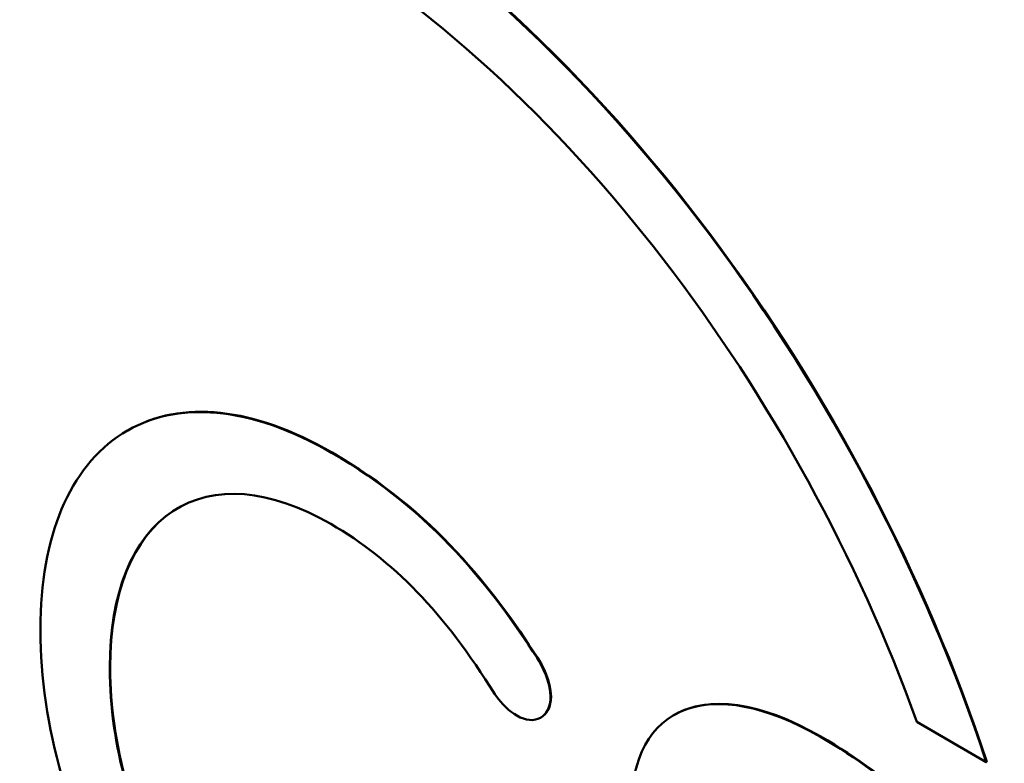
# Model space of a CAD drawing. Header units: inches. Extents: x 1 to 203, y 4 to 128.
# Tile 52 of 66: x 153 to 161, y 73 to 79. Entities that reach past the tile are written whole.
import ezdxf

# ---------------------------------------------------------------- set-up
doc = ezdxf.new("R2010")
doc.units = ezdxf.units.IN
doc.header["$LTSCALE"] = 6
doc.header["$MEASUREMENT"] = 0
doc.layers.add('Visible (ANSI)', color=7, linetype='Continuous', lineweight=50)
doc.layers.add('Visible Narrow (ANSI)', color=7, linetype='Continuous', lineweight=35)

msp = doc.modelspace()

# ---------------------------------------------------------------- linework, layer by layer
at = {"layer": 'Visible (ANSI)'}
for p, q in [((154.0388, 75.7249), (154.0353, 75.7228)), ((153.3787, 74.2234), (153.3787, 74.2091)), ((157.1361, 74.0069), (157.1325, 74.0049)), ((153.9027, 73.9208), (153.9027, 73.9352)), ((153.9063, 73.9229), (153.9063, 73.9373)), ((157.1634, 73.555), (157.1599, 73.553)), ((158.1705, 73.5746), (158.1669, 73.5725)), ((160.0028, 73.5212), (160.5285, 73.2177)), ((160.532, 73.2198), (160.5285, 73.2177))]:
    msp.add_line(p, q, dxfattribs=at)
for points, knots in [([(160.5285, 73.2177), (159.6036, 76.0284), (157.6117, 78.758), (155.3084, 80.0878), (153.0045, 81.4179), (151.0128, 80.9883), (150.0881, 79.2455)], [2, 2, 2, 2, 3, 3, 3, 4, 4, 4, 4]), ([(160.532, 73.2198), (159.6071, 76.0304), (157.6153, 78.76), (155.3119, 80.0899), (153.7293, 81.0036), (152.2939, 81.0869), (151.2506, 80.4845)], [2, 2, 2, 2, 3, 3, 3, 3.686952, 3.686952, 3.686952, 3.686952]), ([(157.1325, 74.0049), (156.796, 74.5227), (156.3483, 75.1119), (155.5792, 75.5559), (154.9684, 75.9085), (154.4071, 75.96), (153.9987, 75.7007)], [5, 5, 5, 5, 6, 6, 6, 7, 7, 7, 7]), ([(157.1361, 74.0069), (156.7996, 74.5247), (156.3518, 75.1139), (155.5827, 75.5579), (154.99, 75.9001), (154.4438, 75.9587), (154.0388, 75.7249)], [5, 5, 5, 5, 6, 6, 6, 6.970487, 6.970487, 6.970487, 6.970487]), ([(154.3797, 75.114), (154.6893, 75.3174), (155.1131, 75.2832), (155.573, 75.0176), (156.0464, 74.7443), (156.4286, 74.3476), (156.8133, 73.73)], [0, 0, 0, 0, 1, 1, 1, 2, 2, 2, 2]), ([(156.8133, 73.73), (156.8706, 73.6524), (156.9247, 73.5996), (156.9788, 73.5684), (157.1151, 73.4897), (157.2346, 73.5557), (157.2346, 73.7096), (157.2346, 73.8255), (157.1708, 73.9442), (157.1325, 74.0049)], [2, 2, 2, 2, 3, 3, 3, 4, 4, 4, 5, 5, 5, 5]), ([(157.1634, 73.555), (157.2091, 73.5814), (157.2381, 73.6359), (157.2381, 73.7117), (157.2381, 73.8276), (157.1743, 73.9463), (157.1361, 74.0069)], [3.507607, 3.507607, 3.507607, 3.507607, 4, 4, 4, 5, 5, 5, 5]), ([(160.6612, 72.1114), (160.2488, 72.6926), (159.8213, 73.0923), (159.2755, 73.4074), (158.4454, 73.8867), (157.843, 73.655), (157.843, 72.8566)], [7, 7, 7, 7, 8, 8, 8, 9, 9, 9, 9]), ([(160.6648, 72.1134), (160.2523, 72.6947), (159.8249, 73.0943), (159.279, 73.4095), (158.8178, 73.6758), (158.4268, 73.7226), (158.1705, 73.5746)], [7, 7, 7, 7, 8, 8, 8, 8.555697, 8.555697, 8.555697, 8.555697])]:
    msp.add_open_spline(points, degree=3, knots=knots, dxfattribs=at)
for points in [[(155.3084, 79.541), (157.3445, 78.3654), (159.1153, 75.9988), (160.0028, 73.5212)], [(153.9987, 75.7007), (153.5988, 75.4469), (153.3787, 74.9223), (153.3787, 74.2234)], [(153.9027, 73.9352), (153.9027, 74.4932), (154.0722, 74.9118), (154.3797, 75.114)], [(153.9063, 73.9373), (153.9063, 74.4953), (154.0757, 74.9138), (154.3833, 75.116)], [(154.3833, 75.116), (154.3953, 75.124), (154.4076, 75.1315), (154.4199, 75.1387)], [(153.3787, 74.2091), (153.3787, 73.5051), (153.5988, 72.7258), (153.9987, 72.0147)], [(154.382, 72.1799), (154.073, 72.7417), (153.9027, 73.36), (153.9027, 73.9208)], [(154.3856, 72.1819), (154.0765, 72.7437), (153.9063, 73.362), (153.9063, 73.9229)]]:
    msp.add_open_spline(points, degree=3, dxfattribs=at)
at = {"layer": 'Visible Narrow (ANSI)'}
for p, q in [((154.3833, 75.116), (154.3797, 75.114)), ((153.9063, 73.9373), (153.9027, 73.9352)), ((153.9063, 73.9229), (153.9027, 73.9208))]:
    msp.add_line(p, q, dxfattribs=at)

doc.saveas('drawing.dxf')
